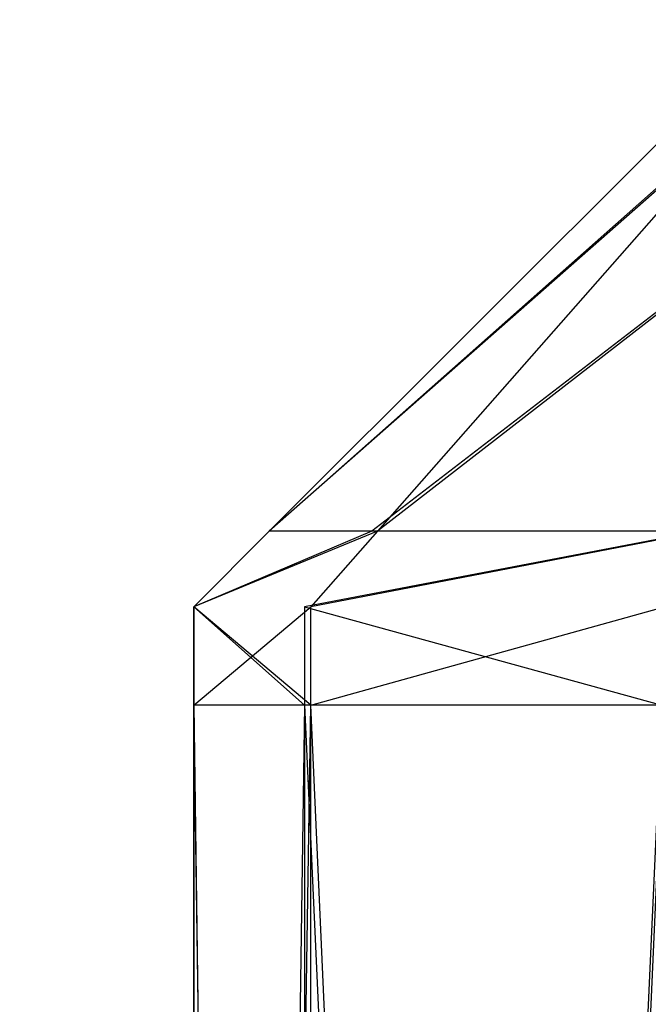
# Model space of a CAD drawing. Extents: x 0 to 0.996, y -0.498 to 0.
# Tile 13 of 85: x 0.01162 to 0.01272, y -0.4835 to -0.48177. Entities that reach past the tile are written whole.
import ezdxf

# ---------------------------------------------------------------- set-up
doc = ezdxf.new("R2010")
doc.units = 0
for name, color, linetype in [('L11_FRONT_FINION_1___REPLACEMTF', 7, 'CONTINUOUS'), ('L21_FRONT_FINION_1___REPLACEMTF', 7, 'CONTINUOUS'), ('L28_KORPUS3_2___REPLACEMTFOREMP', 7, 'CONTINUOUS')]:
    doc.layers.add(name, color=color, linetype=linetype)

msp = doc.modelspace()

# ---------------------------------------------------------------- linework, layer by layer
at = {"layer": 'L11_FRONT_FINION_1___REPLACEMTF', "color": 8}
for points, invisible_edges in [([(0.012059, -0.482667, 0.348538), (0.012899, -0.481928, 0.348744), (0.012249, -0.482667, 0.348349), (0.012059, -0.482667, 0.348538)], 13), ([(0.012899, -0.481928, 0.348744), (0.012059, -0.482667, 0.348538), (0.012799, -0.481928, 0.348844), (0.012899, -0.481928, 0.348744)], 14), ([(0.012059, -0.482667, 0.586014), (0.012799, -0.481928, 0.349355), (0.012059, -0.482667, 0.349049), (0.012059, -0.482667, 0.586014)], 13), ([(0.012799, -0.481928, 0.349355), (0.012059, -0.482667, 0.586014), (0.012799, -0.481928, 0.585709), (0.012799, -0.481928, 0.349355)], 14), ([(0.012059, -0.482667, 0.349049), (0.012799, -0.481928, 0.348844), (0.012059, -0.482667, 0.348538), (0.012059, -0.482667, 0.349049)], 13), ([(0.012799, -0.481928, 0.348844), (0.012059, -0.482667, 0.349049), (0.012799, -0.481928, 0.349355), (0.012799, -0.481928, 0.348844)], 14), ([(0.012059, -0.482667, 0.586483), (0.012894, -0.481928, 0.586271), (0.012799, -0.481928, 0.586176), (0.012059, -0.482667, 0.586483)], 13), ([(0.012894, -0.481928, 0.586271), (0.012059, -0.482667, 0.586483), (0.012239, -0.482667, 0.586662), (0.012894, -0.481928, 0.586271)], 14), ([(0.012059, -0.482667, 0.586014), (0.012799, -0.481928, 0.586176), (0.012799, -0.481928, 0.585709), (0.012059, -0.482667, 0.586014)], 13), ([(0.012799, -0.481928, 0.586176), (0.012059, -0.482667, 0.586014), (0.012059, -0.482667, 0.586483), (0.012799, -0.481928, 0.586176)], 14), ([(0.012239, -0.482667, 0.586662), (0.0132, -0.481928, 0.586577), (0.012894, -0.481928, 0.586271), (0.012239, -0.482667, 0.586662)], 13), ([(0.0132, -0.481928, 0.586577), (0.012239, -0.482667, 0.586662), (0.012816, -0.482667, 0.587239), (0.0132, -0.481928, 0.586577)], 14), ([(0.012249, -0.482667, 0.348349), (0.013203, -0.481928, 0.34844), (0.012821, -0.482667, 0.347776), (0.012249, -0.482667, 0.348349)], 13), ([(0.013203, -0.481928, 0.34844), (0.012249, -0.482667, 0.348349), (0.012899, -0.481928, 0.348744), (0.013203, -0.481928, 0.34844)], 14), ([(0.011927, -0.4828, 0.586069), (0.012059, -0.482667, 0.586483), (0.012059, -0.482667, 0.586014), (0.011927, -0.4828, 0.586069)], 13), ([(0.012059, -0.482667, 0.586483), (0.011927, -0.4828, 0.586069), (0.011927, -0.4828, 0.586538), (0.012059, -0.482667, 0.586483)], 14), ([(0.011927, -0.4828, 0.586538), (0.012239, -0.482667, 0.586662), (0.012059, -0.482667, 0.586483), (0.011927, -0.4828, 0.586538)], 13), ([(0.012239, -0.482667, 0.586662), (0.011927, -0.4828, 0.586538), (0.012121, -0.4828, 0.586732), (0.012239, -0.482667, 0.586662)], 14), ([(0.011927, -0.4828, 0.348994), (0.012059, -0.482667, 0.348538), (0.011927, -0.4828, 0.348483), (0.011927, -0.4828, 0.348994)], 13), ([(0.012059, -0.482667, 0.348538), (0.011927, -0.4828, 0.348994), (0.012059, -0.482667, 0.349049), (0.012059, -0.482667, 0.348538)], 14), ([(0.011927, -0.4828, 0.586069), (0.012059, -0.482667, 0.349049), (0.011927, -0.4828, 0.348994), (0.011927, -0.4828, 0.586069)], 13), ([(0.012059, -0.482667, 0.349049), (0.011927, -0.4828, 0.586069), (0.012059, -0.482667, 0.586014), (0.012059, -0.482667, 0.349049)], 14), ([(0.011927, -0.4828, 0.348483), (0.012249, -0.482667, 0.348349), (0.012132, -0.4828, 0.348278), (0.011927, -0.4828, 0.348483)], 13), ([(0.012249, -0.482667, 0.348349), (0.011927, -0.4828, 0.348483), (0.012059, -0.482667, 0.348538), (0.012249, -0.482667, 0.348349)], 14), ([(0.012121, -0.4828, 0.586732), (0.012816, -0.482667, 0.587239), (0.012239, -0.482667, 0.586662), (0.012121, -0.4828, 0.586732)], 13), ([(0.012816, -0.482667, 0.587239), (0.012121, -0.4828, 0.586732), (0.012747, -0.4828, 0.587358), (0.012816, -0.482667, 0.587239)], 14), ([(0.012132, -0.4828, 0.348278), (0.012821, -0.482667, 0.347776), (0.012752, -0.4828, 0.347657), (0.012132, -0.4828, 0.348278)], 13), ([(0.012821, -0.482667, 0.347776), (0.012132, -0.4828, 0.348278), (0.012249, -0.482667, 0.348349), (0.012821, -0.482667, 0.347776)], 14), ([(0.012121, -0.482972, 0.586732), (0.011927, -0.4828, 0.586538), (0.011927, -0.482972, 0.586538), (0.012121, -0.482972, 0.586732)], 13), ([(0.011927, -0.4828, 0.586538), (0.012121, -0.482972, 0.586732), (0.012121, -0.4828, 0.586732), (0.011927, -0.4828, 0.586538)], 14), ([(0.011927, -0.4828, 0.586538), (0.011927, -0.482972, 0.586069), (0.011927, -0.482972, 0.586538), (0.011927, -0.4828, 0.586538)], 13), ([(0.011927, -0.482972, 0.586069), (0.011927, -0.4828, 0.586538), (0.011927, -0.4828, 0.586069), (0.011927, -0.482972, 0.586069)], 14), ([(0.011927, -0.4828, 0.586069), (0.011927, -0.482972, 0.348994), (0.011927, -0.482972, 0.586069), (0.011927, -0.4828, 0.586069)], 13), ([(0.011927, -0.482972, 0.348994), (0.011927, -0.4828, 0.586069), (0.011927, -0.4828, 0.348994), (0.011927, -0.482972, 0.348994)], 14), ([(0.011927, -0.4828, 0.348994), (0.011927, -0.482972, 0.348483), (0.011927, -0.482972, 0.348994), (0.011927, -0.4828, 0.348994)], 13), ([(0.011927, -0.482972, 0.348483), (0.011927, -0.4828, 0.348994), (0.011927, -0.4828, 0.348483), (0.011927, -0.482972, 0.348483)], 14), ([(0.012132, -0.4828, 0.348278), (0.011927, -0.482972, 0.348483), (0.011927, -0.4828, 0.348483), (0.012132, -0.4828, 0.348278)], 13), ([(0.011927, -0.482972, 0.348483), (0.012132, -0.4828, 0.348278), (0.012132, -0.482972, 0.348278), (0.011927, -0.482972, 0.348483)], 14), ([(0.012747, -0.482972, 0.587358), (0.012121, -0.4828, 0.586732), (0.012121, -0.482972, 0.586732), (0.012747, -0.482972, 0.587358)], 13), ([(0.012121, -0.4828, 0.586732), (0.012747, -0.482972, 0.587358), (0.012747, -0.4828, 0.587358), (0.012121, -0.4828, 0.586732)], 14), ([(0.012752, -0.4828, 0.347657), (0.012132, -0.482972, 0.348278), (0.012132, -0.4828, 0.348278), (0.012752, -0.4828, 0.347657)], 13), ([(0.012132, -0.482972, 0.348278), (0.012752, -0.4828, 0.347657), (0.012752, -0.482972, 0.347657), (0.012132, -0.482972, 0.348278)], 14), ([(0.011927, -0.482972, 0.348994), (0.011927, -0.496624, 0.348483), (0.011927, -0.496624, 0.348994), (0.011927, -0.482972, 0.348994)], 13), ([(0.011927, -0.496624, 0.348483), (0.011927, -0.482972, 0.348994), (0.011927, -0.482972, 0.348483), (0.011927, -0.496624, 0.348483)], 14), ([(0.011927, -0.482972, 0.586069), (0.011927, -0.496624, 0.348994), (0.011927, -0.496624, 0.586069), (0.011927, -0.482972, 0.586069)], 13), ([(0.011927, -0.496624, 0.348994), (0.011927, -0.482972, 0.586069), (0.011927, -0.482972, 0.348994), (0.011927, -0.496624, 0.348994)], 14), ([(0.011927, -0.482972, 0.586538), (0.011927, -0.496624, 0.586069), (0.011927, -0.496624, 0.586538), (0.011927, -0.482972, 0.586538)], 13), ([(0.011927, -0.496624, 0.586069), (0.011927, -0.482972, 0.586538), (0.011927, -0.482972, 0.586069), (0.011927, -0.496624, 0.586069)], 14), ([(0.011927, -0.496624, 0.586538), (0.012121, -0.482972, 0.586732), (0.011927, -0.482972, 0.586538), (0.011927, -0.496624, 0.586538)], 13), ([(0.012121, -0.482972, 0.586732), (0.011927, -0.496624, 0.586538), (0.012121, -0.496624, 0.586732), (0.012121, -0.482972, 0.586732)], 14), ([(0.012132, -0.482972, 0.348278), (0.011927, -0.496624, 0.348483), (0.011927, -0.482972, 0.348483), (0.012132, -0.482972, 0.348278)], 13), ([(0.011927, -0.496624, 0.348483), (0.012132, -0.482972, 0.348278), (0.012132, -0.496624, 0.348278), (0.011927, -0.496624, 0.348483)], 14), ([(0.012121, -0.496624, 0.586732), (0.012747, -0.482972, 0.587358), (0.012121, -0.482972, 0.586732), (0.012121, -0.496624, 0.586732)], 13), ([(0.012747, -0.482972, 0.587358), (0.012121, -0.496624, 0.586732), (0.012747, -0.496624, 0.587358), (0.012747, -0.482972, 0.587358)], 14), ([(0.012752, -0.482972, 0.347657), (0.012132, -0.496624, 0.348278), (0.012132, -0.482972, 0.348278), (0.012752, -0.482972, 0.347657)], 13), ([(0.012132, -0.496624, 0.348278), (0.012752, -0.482972, 0.347657), (0.012752, -0.496624, 0.347657), (0.012132, -0.496624, 0.348278)], 14)]:
    msp.add_3dface(points, dxfattribs=dict(at, invisible_edges=invisible_edges))
at = {"layer": 'L21_FRONT_FINION_1___REPLACEMTF', "color": 8}
for points, invisible_edges in [([(0.012059, -0.482667, 0.01164), (0.012899, -0.481928, 0.011846), (0.012249, -0.482667, 0.011451), (0.012059, -0.482667, 0.01164)], 13), ([(0.012899, -0.481928, 0.011846), (0.012059, -0.482667, 0.01164), (0.012799, -0.481928, 0.011946), (0.012899, -0.481928, 0.011846)], 14), ([(0.012059, -0.482667, 0.34309), (0.012799, -0.481928, 0.012457), (0.012059, -0.482667, 0.012151), (0.012059, -0.482667, 0.34309)], 13), ([(0.012799, -0.481928, 0.012457), (0.012059, -0.482667, 0.34309), (0.012799, -0.481928, 0.342785), (0.012799, -0.481928, 0.012457)], 14), ([(0.012059, -0.482667, 0.012151), (0.012799, -0.481928, 0.011946), (0.012059, -0.482667, 0.01164), (0.012059, -0.482667, 0.012151)], 13), ([(0.012799, -0.481928, 0.011946), (0.012059, -0.482667, 0.012151), (0.012799, -0.481928, 0.012457), (0.012799, -0.481928, 0.011946)], 14), ([(0.012059, -0.482667, 0.343559), (0.012894, -0.481928, 0.343348), (0.012799, -0.481928, 0.343252), (0.012059, -0.482667, 0.343559)], 13), ([(0.012894, -0.481928, 0.343348), (0.012059, -0.482667, 0.343559), (0.012239, -0.482667, 0.343738), (0.012894, -0.481928, 0.343348)], 14), ([(0.012059, -0.482667, 0.34309), (0.012799, -0.481928, 0.343252), (0.012799, -0.481928, 0.342785), (0.012059, -0.482667, 0.34309)], 13), ([(0.012799, -0.481928, 0.343252), (0.012059, -0.482667, 0.34309), (0.012059, -0.482667, 0.343559), (0.012799, -0.481928, 0.343252)], 14), ([(0.012239, -0.482667, 0.343738), (0.0132, -0.481928, 0.343653), (0.012894, -0.481928, 0.343348), (0.012239, -0.482667, 0.343738)], 13), ([(0.0132, -0.481928, 0.343653), (0.012239, -0.482667, 0.343738), (0.012816, -0.482667, 0.344315), (0.0132, -0.481928, 0.343653)], 14), ([(0.012249, -0.482667, 0.011451), (0.013203, -0.481928, 0.011543), (0.012821, -0.482667, 0.010879), (0.012249, -0.482667, 0.011451)], 13), ([(0.013203, -0.481928, 0.011543), (0.012249, -0.482667, 0.011451), (0.012899, -0.481928, 0.011846), (0.013203, -0.481928, 0.011543)], 14), ([(0.011927, -0.4828, 0.343145), (0.012059, -0.482667, 0.343559), (0.012059, -0.482667, 0.34309), (0.011927, -0.4828, 0.343145)], 13), ([(0.012059, -0.482667, 0.343559), (0.011927, -0.4828, 0.343145), (0.011927, -0.4828, 0.343614), (0.012059, -0.482667, 0.343559)], 14), ([(0.011927, -0.4828, 0.343614), (0.012239, -0.482667, 0.343738), (0.012059, -0.482667, 0.343559), (0.011927, -0.4828, 0.343614)], 13), ([(0.012239, -0.482667, 0.343738), (0.011927, -0.4828, 0.343614), (0.012121, -0.4828, 0.343809), (0.012239, -0.482667, 0.343738)], 14), ([(0.011927, -0.4828, 0.012097), (0.012059, -0.482667, 0.01164), (0.011927, -0.4828, 0.011585), (0.011927, -0.4828, 0.012097)], 13), ([(0.012059, -0.482667, 0.01164), (0.011927, -0.4828, 0.012097), (0.012059, -0.482667, 0.012151), (0.012059, -0.482667, 0.01164)], 14), ([(0.011927, -0.4828, 0.343145), (0.012059, -0.482667, 0.012151), (0.011927, -0.4828, 0.012097), (0.011927, -0.4828, 0.343145)], 13), ([(0.012059, -0.482667, 0.012151), (0.011927, -0.4828, 0.343145), (0.012059, -0.482667, 0.34309), (0.012059, -0.482667, 0.012151)], 14), ([(0.011927, -0.4828, 0.011585), (0.012249, -0.482667, 0.011451), (0.012132, -0.4828, 0.01138), (0.011927, -0.4828, 0.011585)], 13), ([(0.012249, -0.482667, 0.011451), (0.011927, -0.4828, 0.011585), (0.012059, -0.482667, 0.01164), (0.012249, -0.482667, 0.011451)], 14), ([(0.012121, -0.4828, 0.343809), (0.012816, -0.482667, 0.344315), (0.012239, -0.482667, 0.343738), (0.012121, -0.4828, 0.343809)], 13), ([(0.012816, -0.482667, 0.344315), (0.012121, -0.4828, 0.343809), (0.012747, -0.4828, 0.344434), (0.012816, -0.482667, 0.344315)], 14), ([(0.012132, -0.4828, 0.01138), (0.012821, -0.482667, 0.010879), (0.012752, -0.4828, 0.010759), (0.012132, -0.4828, 0.01138)], 13), ([(0.012821, -0.482667, 0.010879), (0.012132, -0.4828, 0.01138), (0.012249, -0.482667, 0.011451), (0.012821, -0.482667, 0.010879)], 14), ([(0.012121, -0.482972, 0.343809), (0.011927, -0.4828, 0.343614), (0.011927, -0.482972, 0.343614), (0.012121, -0.482972, 0.343809)], 13), ([(0.011927, -0.4828, 0.343614), (0.012121, -0.482972, 0.343809), (0.012121, -0.4828, 0.343809), (0.011927, -0.4828, 0.343614)], 14), ([(0.011927, -0.4828, 0.343614), (0.011927, -0.482972, 0.343145), (0.011927, -0.482972, 0.343614), (0.011927, -0.4828, 0.343614)], 13), ([(0.011927, -0.482972, 0.343145), (0.011927, -0.4828, 0.343614), (0.011927, -0.4828, 0.343145), (0.011927, -0.482972, 0.343145)], 14), ([(0.011927, -0.4828, 0.343145), (0.011927, -0.482972, 0.012097), (0.011927, -0.482972, 0.343145), (0.011927, -0.4828, 0.343145)], 13), ([(0.011927, -0.482972, 0.012097), (0.011927, -0.4828, 0.343145), (0.011927, -0.4828, 0.012097), (0.011927, -0.482972, 0.012097)], 14), ([(0.011927, -0.4828, 0.012097), (0.011927, -0.482972, 0.011585), (0.011927, -0.482972, 0.012097), (0.011927, -0.4828, 0.012097)], 13), ([(0.011927, -0.482972, 0.011585), (0.011927, -0.4828, 0.012097), (0.011927, -0.4828, 0.011585), (0.011927, -0.482972, 0.011585)], 14), ([(0.011927, -0.4828, 0.011585), (0.012132, -0.482972, 0.01138), (0.011927, -0.482972, 0.011585), (0.011927, -0.4828, 0.011585)], 13), ([(0.012132, -0.482972, 0.01138), (0.011927, -0.4828, 0.011585), (0.012132, -0.4828, 0.01138), (0.012132, -0.482972, 0.01138)], 14), ([(0.012747, -0.482972, 0.344434), (0.012121, -0.4828, 0.343809), (0.012121, -0.482972, 0.343809), (0.012747, -0.482972, 0.344434)], 13), ([(0.012121, -0.4828, 0.343809), (0.012747, -0.482972, 0.344434), (0.012747, -0.4828, 0.344434), (0.012121, -0.4828, 0.343809)], 14), ([(0.012752, -0.4828, 0.010759), (0.012132, -0.482972, 0.01138), (0.012132, -0.4828, 0.01138), (0.012752, -0.4828, 0.010759)], 13), ([(0.012132, -0.482972, 0.01138), (0.012752, -0.4828, 0.010759), (0.012752, -0.482972, 0.010759), (0.012132, -0.482972, 0.01138)], 14), ([(0.011927, -0.482972, 0.012097), (0.011927, -0.496624, 0.011585), (0.011927, -0.496624, 0.012097), (0.011927, -0.482972, 0.012097)], 13), ([(0.011927, -0.496624, 0.011585), (0.011927, -0.482972, 0.012097), (0.011927, -0.482972, 0.011585), (0.011927, -0.496624, 0.011585)], 14), ([(0.011927, -0.482972, 0.343145), (0.011927, -0.496624, 0.012097), (0.011927, -0.496624, 0.343145), (0.011927, -0.482972, 0.343145)], 13), ([(0.011927, -0.496624, 0.012097), (0.011927, -0.482972, 0.343145), (0.011927, -0.482972, 0.012097), (0.011927, -0.496624, 0.012097)], 14), ([(0.011927, -0.482972, 0.343614), (0.011927, -0.496624, 0.343145), (0.011927, -0.496624, 0.343614), (0.011927, -0.482972, 0.343614)], 13), ([(0.011927, -0.496624, 0.343145), (0.011927, -0.482972, 0.343614), (0.011927, -0.482972, 0.343145), (0.011927, -0.496624, 0.343145)], 14), ([(0.012121, -0.496624, 0.343809), (0.011927, -0.482972, 0.343614), (0.011927, -0.496624, 0.343614), (0.012121, -0.496624, 0.343809)], 13), ([(0.011927, -0.482972, 0.343614), (0.012121, -0.496624, 0.343809), (0.012121, -0.482972, 0.343809), (0.011927, -0.482972, 0.343614)], 14), ([(0.011927, -0.482972, 0.011585), (0.012132, -0.496624, 0.01138), (0.011927, -0.496624, 0.011585), (0.011927, -0.482972, 0.011585)], 13), ([(0.012132, -0.496624, 0.01138), (0.011927, -0.482972, 0.011585), (0.012132, -0.482972, 0.01138), (0.012132, -0.496624, 0.01138)], 14), ([(0.012747, -0.496624, 0.344434), (0.012121, -0.482972, 0.343809), (0.012121, -0.496624, 0.343809), (0.012747, -0.496624, 0.344434)], 13), ([(0.012121, -0.482972, 0.343809), (0.012747, -0.496624, 0.344434), (0.012747, -0.482972, 0.344434), (0.012121, -0.482972, 0.343809)], 14), ([(0.012132, -0.482972, 0.01138), (0.012752, -0.496624, 0.010759), (0.012132, -0.496624, 0.01138), (0.012132, -0.482972, 0.01138)], 13), ([(0.012752, -0.496624, 0.010759), (0.012132, -0.482972, 0.01138), (0.012752, -0.482972, 0.010759), (0.012752, -0.496624, 0.010759)], 14)]:
    msp.add_3dface(points, dxfattribs=dict(at, invisible_edges=invisible_edges))
at = {"layer": 'L28_KORPUS3_2___REPLACEMTFOREMP', "color": 8}
for points, invisible_edges in [([(0.000909, -0.497407), (0.000912, -0.000595), (0.098, -0.497407), (0.000909, -0.497407)], 15), ([(0.000912, -0.000597, 0.00769), (0.000909, -0.497405, 0.00769), (0.098, -0.497405, 0.00769), (0.000912, -0.000597, 0.00769)], 15), ([(0.098, -0.497407), (0.000912, -0.000595), (0.098, -0.000595), (0.098, -0.497407)], 9), ([(0.000912, -0.000597, 0.00769), (0.098, -0.497405, 0.00769), (0.098, -0.000597, 0.00769), (0.000912, -0.000597, 0.00769)], 9)]:
    msp.add_3dface(points, dxfattribs=dict(at, invisible_edges=invisible_edges))

doc.saveas('drawing.dxf')
